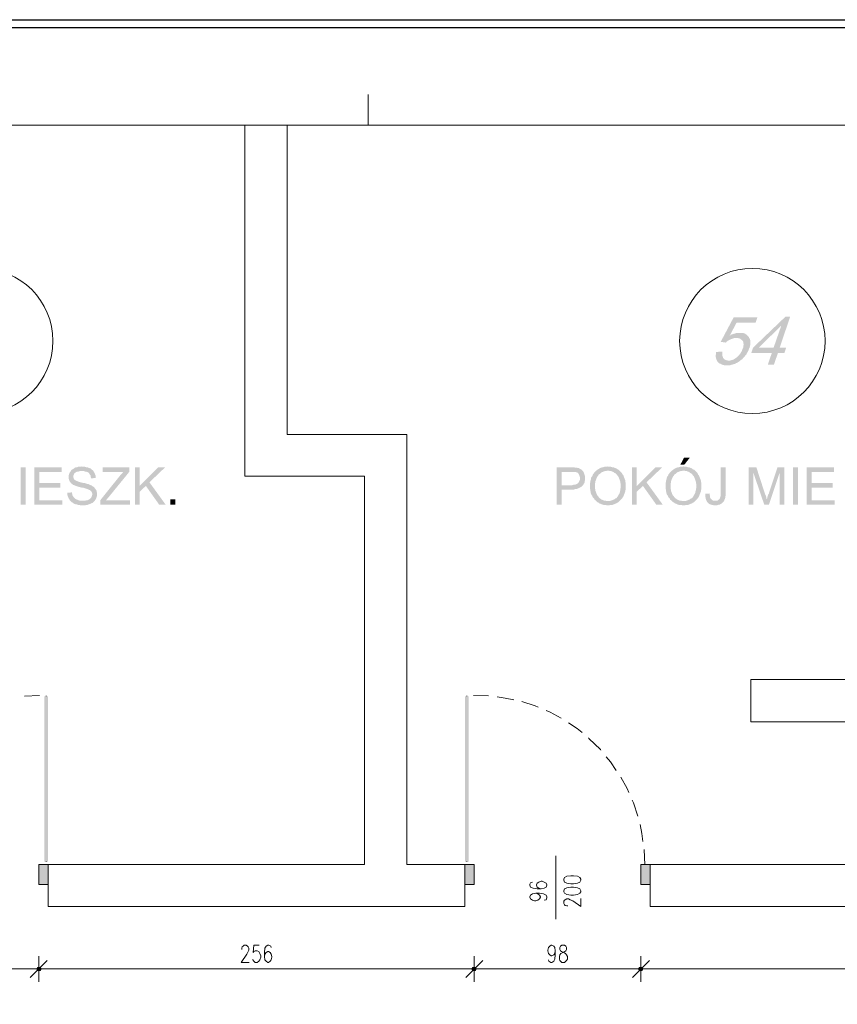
# Model space of a CAD drawing. Header units: millimetres. Extents: x -1147 to 4913, y -2332 to 921.
# Tile 57 of 119: x 2007 to 2488, y 88 to 666. Entities that reach past the tile are written whole.
import ezdxf

# ---------------------------------------------------------------- set-up
doc = ezdxf.new("R2010")
doc.units = ezdxf.units.MM
doc.header["$LTSCALE"] = 0.2
for name, color, linetype in [('A-ocieplenie', 6, 'Continuous'), ('A-widok', 41, 'Continuous'), ('C00-00-00', 7, 'Continuous')]:
    doc.layers.add(name, color=color, linetype=linetype)

msp = doc.modelspace()

# ---------------------------------------------------------------- hatches: boundary and pattern name
at = {"layer": 'C00-00-00'}
h = msp.add_hatch(color=256, dxfattribs=at)
h.dxf.hatch_style = 2
h.paths.add_polyline_path([(2440.691, 491.285), (2426.722, 491.285), (2419.101, 476.89), (2422.275, 476.469), (2422.701, 477.103), (2423.335, 477.524), (2424.181, 477.95), (2424.816, 478.375), (2425.45, 478.584), (2426.084, 478.797), (2426.722, 479.009), (2427.568, 479.222), (2435.823, 479.222), (2435.61, 479.856), (2434.976, 480.49), (2424.394, 480.49), (2428.415, 488.111), (2439.631, 488.111)])
h = msp.add_hatch(color=256, dxfattribs=at)
h.dxf.hatch_style = 2
h.paths.add_polyline_path([(2459.953, 491.71), (2457.2, 491.71), (2438.151, 473.503), (2437.091, 470.329), (2449.158, 470.329), (2446.826, 463.555), (2450.426, 463.555), (2452.758, 470.329), (2456.566, 470.329), (2457.625, 473.503), (2441.537, 473.503), (2454.447, 486.204), (2454.66, 486.204)])
h = msp.add_hatch(color=256, dxfattribs=at)
h.dxf.hatch_style = 2
h.paths.add_polyline_path([(2459.953, 491.71), (2454.66, 486.204), (2450.217, 473.503), (2441.537, 473.503), (2453.813, 473.503)])
h = msp.add_hatch(color=256, dxfattribs=at)
h.dxf.hatch_style = 2
h.paths.add_polyline_path([(2430.321, 482.183), (2428.836, 482.183), (2427.99, 481.971), (2427.356, 481.762), (2426.509, 481.549), (2425.875, 481.337), (2425.028, 480.915), (2424.394, 480.49), (2434.976, 480.49), (2434.551, 480.915), (2433.917, 481.337), (2433.283, 481.762), (2432.649, 481.971), (2431.802, 482.183), (2431.168, 482.183)])
h = msp.add_hatch(color=256, dxfattribs=at)
h.dxf.hatch_style = 2
h.paths.add_polyline_path([(2435.823, 479.222), (2428.202, 479.222), (2428.836, 479.222), (2429.683, 479.009), (2430.53, 478.797), (2430.955, 478.375), (2431.589, 477.95), (2432.015, 477.524), (2432.223, 477.316), (2432.436, 476.682), (2432.436, 476.044), (2432.649, 475.197), (2432.436, 474.563), (2432.436, 473.716), (2432.015, 472.869), (2431.802, 472.235), (2431.589, 471.601), (2431.168, 470.967), (2430.743, 470.121), (2430.321, 469.695), (2429.896, 469.061), (2429.262, 468.423), (2428.836, 468.002), (2428.624, 467.789), (2427.99, 467.368), (2427.356, 466.942), (2426.722, 466.521), (2426.084, 466.308), (2425.241, 466.096), (2424.603, 465.887), (2423.756, 465.887), (2416.982, 465.674), (2417.408, 465.04), (2417.829, 464.615), (2418.463, 464.193), (2419.101, 463.981), (2419.735, 463.555), (2420.369, 463.347), (2421.22, 463.134), (2424.603, 463.134), (2425.241, 463.347), (2426.084, 463.555), (2426.722, 463.768), (2427.568, 463.981), (2428.202, 464.402), (2428.836, 464.615), (2429.471, 465.04), (2430.109, 465.462), (2430.743, 466.096), (2431.168, 466.308), (2431.802, 466.73), (2432.223, 467.368), (2432.857, 468.002), (2433.283, 468.423), (2433.704, 469.061), (2434.342, 469.695), (2434.551, 470.329), (2434.976, 470.967), (2435.398, 471.814), (2435.61, 472.448), (2435.823, 473.082), (2436.032, 473.295), (2436.244, 474.142), (2436.457, 474.988), (2436.457, 477.95), (2436.244, 478.584)])
h = msp.add_hatch(color=256, dxfattribs=at)
h.dxf.hatch_style = 2
h.paths.add_polyline_path([(2420.161, 471.176), (2416.561, 470.967), (2416.348, 470.755), (2416.348, 469.695), (2416.135, 468.848), (2416.135, 468.214), (2416.348, 467.368), (2416.561, 466.73), (2416.774, 466.096), (2416.982, 465.674), (2423.756, 465.887), (2423.335, 465.887), (2422.488, 466.096), (2421.854, 466.308), (2421.22, 466.73), (2420.795, 467.155), (2420.582, 467.368), (2420.369, 468.002), (2420.161, 468.636), (2420.161, 470.329)])
h = msp.add_hatch(color=256, dxfattribs=at)
h.dxf.hatch_style = 2
h.paths.add_polyline_path([(2400.898, 408.735), (2397.511, 408.735), (2395.393, 404.714), (2397.72, 404.714)])
h = msp.add_hatch(color=256, dxfattribs=at)
h.dxf.hatch_style = 2
h.paths.add_polyline_path([(2010.371, 381.218), (2010.371, 403.231), (2007.407, 403.231), (2007.407, 381.218)])
h = msp.add_hatch(color=256, dxfattribs=at)
h.dxf.hatch_style = 2
h.paths.add_polyline_path([(2031.539, 403.233), (2015.451, 403.233), (2015.451, 381.218), (2031.965, 381.218), (2031.965, 383.758), (2018.417, 383.758), (2018.417, 391.166), (2030.692, 391.166), (2030.692, 393.919), (2018.417, 393.919), (2018.417, 400.48), (2031.539, 400.48)])
h = msp.add_hatch(color=256, dxfattribs=at)
h.dxf.hatch_style = 2
h.paths.add_polyline_path([(2043.393, 403.654), (2042.759, 403.446), (2041.274, 403.446), (2040.853, 403.233), (2040.219, 403.233), (2039.581, 403.02), (2039.16, 402.807), (2038.734, 402.386), (2038.1, 402.173), (2037.675, 401.748), (2037.466, 401.748), (2037.041, 401.327), (2036.828, 400.693), (2036.407, 400.267), (2036.194, 399.846), (2035.985, 399.212), (2035.773, 398.574), (2035.773, 396.246), (2035.985, 395.612), (2036.194, 394.978), (2036.62, 394.553), (2036.828, 394.132), (2037.254, 393.706), (2037.466, 393.497), (2037.888, 393.285), (2038.313, 392.859), (2038.947, 392.647), (2039.372, 392.438), (2040.006, 392.225), (2040.64, 392.013), (2041.274, 391.8), (2041.913, 391.591), (2042.759, 391.379), (2043.602, 391.166), (2044.24, 391.166), (2044.874, 390.953), (2045.508, 390.745), (2046.142, 390.532), (2046.776, 390.319), (2047.202, 390.106), (2047.623, 389.898), (2048.048, 389.898), (2048.261, 389.685), (2048.682, 389.26), (2049.108, 388.838), (2049.32, 388.417), (2049.529, 387.779), (2049.529, 386.932), (2049.32, 386.298), (2049.108, 385.664), (2048.895, 385.243), (2048.474, 384.817), (2048.048, 384.396), (2047.623, 384.183), (2047.202, 383.971), (2046.568, 383.758), (2045.934, 383.758), (2045.508, 383.545), (2044.027, 383.545), (2036.828, 383.337), (2037.254, 382.911), (2037.466, 382.699), (2037.888, 382.49), (2038.313, 382.277), (2038.734, 381.852), (2039.16, 381.643), (2039.794, 381.431), (2040.219, 381.431), (2040.853, 381.218), (2041.487, 381.005), (2042.121, 381.005), (2042.759, 380.797), (2045.295, 380.797), (2045.934, 381.005), (2046.568, 381.005), (2046.989, 381.218), (2047.623, 381.431), (2048.261, 381.643), (2048.682, 381.852), (2049.108, 382.065), (2049.742, 382.277), (2050.167, 382.699), (2050.589, 383.124), (2051.014, 383.545), (2051.435, 384.183), (2051.648, 384.605), (2051.861, 385.03), (2052.069, 385.664), (2052.282, 386.298), (2052.282, 388.417), (2052.069, 389.051), (2052.069, 389.472), (2051.648, 390.106), (2051.435, 390.532), (2051.014, 390.953), (2050.801, 391.379), (2050.167, 391.8), (2049.742, 392.013), (2049.32, 392.438), (2048.682, 392.647), (2048.048, 392.859), (2047.836, 393.072), (2047.414, 393.285), (2046.776, 393.285), (2046.355, 393.497), (2045.721, 393.706), (2045.087, 393.919), (2044.449, 393.919), (2043.602, 394.132), (2042.759, 394.344), (2041.913, 394.553), (2041.274, 394.766), (2040.853, 394.978), (2040.219, 395.191), (2039.794, 395.4), (2039.581, 395.612), (2039.372, 395.612), (2038.947, 396.038), (2038.734, 396.459), (2038.522, 397.093), (2038.522, 397.727), (2038.522, 398.365), (2038.734, 398.786), (2038.947, 399.421), (2039.372, 399.846), (2039.794, 400.055), (2040.006, 400.267), (2040.428, 400.48), (2041.066, 400.693), (2041.487, 400.693), (2042.121, 400.901), (2043.602, 400.901), (2050.167, 401.114), (2049.742, 401.539), (2049.32, 401.748), (2049.108, 401.961), (2048.682, 402.386), (2048.261, 402.599), (2047.623, 402.807), (2047.202, 403.02), (2046.568, 403.233), (2045.934, 403.233), (2045.295, 403.446), (2044.027, 403.446)])
h = msp.add_hatch(color=256, dxfattribs=at)
h.dxf.hatch_style = 2
h.paths.add_polyline_path([(2050.167, 401.114), (2043.602, 400.901), (2044.661, 400.901), (2045.295, 400.693), (2045.934, 400.693), (2046.355, 400.48), (2046.989, 400.267), (2047.414, 399.846), (2047.836, 399.421), (2048.048, 398.999), (2048.474, 398.574), (2048.682, 397.94), (2048.682, 397.306), (2048.895, 396.672), (2051.648, 396.88), (2051.648, 397.94), (2051.435, 398.574), (2051.223, 398.999), (2051.014, 399.633), (2050.801, 400.055), (2050.376, 400.693)])
h = msp.add_hatch(color=256, dxfattribs=at)
h.dxf.hatch_style = 2
h.paths.add_polyline_path([(2071.331, 403.233), (2055.669, 403.233), (2055.669, 400.48), (2067.945, 400.48), (2067.523, 400.267), (2067.31, 399.846), (2066.885, 399.421), (2066.464, 398.999), (2066.251, 398.786), (2065.83, 398.152), (2065.617, 397.94), (2054.397, 383.971), (2054.397, 381.218), (2071.757, 381.218), (2071.757, 383.758), (2057.575, 383.758), (2059.056, 385.451), (2071.331, 400.48)])
h = msp.add_hatch(color=256, dxfattribs=at)
h.dxf.hatch_style = 2
h.paths.add_polyline_path([(2077.471, 403.233), (2074.718, 403.233), (2074.718, 381.218), (2077.471, 381.218), (2077.471, 392.225)])
h = msp.add_hatch(color=256, dxfattribs=at)
h.dxf.hatch_style = 2
h.paths.add_polyline_path([(2092.5, 403.233), (2088.479, 403.233), (2077.471, 392.225), (2077.471, 388.838), (2081.071, 392.225), (2083.186, 394.344)])
h = msp.add_hatch(color=256, dxfattribs=at)
h.dxf.hatch_style = 2
h.paths.add_polyline_path([(2330.836, 403.233), (2322.582, 403.233), (2322.582, 381.218), (2325.543, 381.218), (2325.543, 390.106), (2332.739, 390.106), (2333.377, 390.319), (2334.011, 390.319), (2334.645, 390.532), (2335.283, 390.745), (2335.704, 390.953), (2336.13, 391.166), (2336.551, 391.379), (2336.976, 391.591), (2337.398, 392.013), (2337.819, 392.438), (2325.543, 392.647), (2325.543, 400.48), (2331.045, 400.48), (2338.244, 400.693), (2337.819, 401.114), (2337.398, 401.539), (2336.976, 401.961), (2336.551, 402.173), (2336.13, 402.386), (2335.491, 402.807), (2334.857, 402.807), (2334.223, 403.02), (2333.377, 403.02), (2332.951, 403.233), (2331.683, 403.233)])
h = msp.add_hatch(color=256, dxfattribs=at)
h.dxf.hatch_style = 2
h.paths.add_polyline_path([(2338.244, 400.693), (2331.045, 400.48), (2333.585, 400.48), (2334.011, 400.267), (2334.432, 400.267), (2334.857, 400.055), (2335.283, 399.633), (2335.704, 398.999), (2335.917, 398.574), (2336.13, 397.94), (2336.338, 397.306), (2336.338, 395.825), (2336.13, 395.4), (2335.917, 394.978), (2335.704, 394.553), (2335.491, 394.132), (2335.07, 393.706), (2334.645, 393.497), (2334.223, 393.285), (2333.798, 393.072), (2333.164, 392.859), (2332.53, 392.859), (2331.892, 392.647), (2325.543, 392.647), (2337.819, 392.438), (2338.244, 392.859), (2338.457, 393.285), (2338.878, 393.919), (2339.091, 394.344), (2339.091, 394.978), (2339.304, 395.612), (2339.304, 397.94), (2339.091, 398.574), (2338.878, 399.212), (2338.666, 399.846), (2338.457, 400.267)])
h = msp.add_hatch(color=256, dxfattribs=at)
h.dxf.hatch_style = 2
h.paths.add_polyline_path([(2346.078, 401.327), (2345.652, 400.901), (2345.231, 400.48), (2345.018, 400.267), (2344.593, 399.846), (2344.384, 399.421), (2343.959, 398.999), (2343.746, 398.365), (2343.533, 397.94), (2343.112, 397.518), (2342.899, 396.88), (2342.899, 396.459), (2342.687, 395.825), (2342.478, 395.191), (2342.478, 394.553), (2342.265, 393.919), (2342.265, 390.532), (2342.478, 389.898), (2342.478, 389.26), (2342.687, 388.626), (2342.687, 387.992), (2342.899, 387.57), (2343.112, 386.932), (2343.533, 386.511), (2343.746, 385.877), (2343.959, 385.451), (2344.384, 385.03), (2344.805, 384.605), (2345.018, 383.971), (2345.231, 383.971), (2345.652, 383.545), (2346.078, 383.124), (2346.499, 382.699), (2347.133, 382.49), (2347.558, 382.065), (2347.98, 381.852), (2348.614, 381.643), (2349.039, 381.431), (2349.673, 381.218), (2350.307, 381.005), (2351.579, 381.005), (2352.213, 380.797), (2353.485, 380.797), (2354.12, 381.005), (2355.388, 381.005), (2355.813, 381.218), (2356.447, 381.431), (2356.872, 381.643), (2357.506, 381.852), (2357.928, 382.065), (2358.566, 382.49), (2358.987, 382.699), (2359.409, 383.124), (2352.635, 383.337), (2352.001, 383.337), (2351.367, 383.545), (2350.733, 383.545), (2350.099, 383.758), (2349.673, 383.971), (2349.039, 384.183), (2348.614, 384.605), (2348.192, 384.817), (2347.771, 385.243), (2347.346, 385.664), (2346.924, 386.298), (2346.499, 386.724), (2346.286, 387.145), (2346.078, 387.57), (2345.865, 388.204), (2345.652, 388.838), (2345.439, 389.26), (2345.439, 389.898), (2345.231, 390.532), (2345.231, 393.706), (2345.439, 394.344), (2345.439, 394.978), (2345.652, 395.4), (2345.865, 396.038), (2346.078, 396.672), (2346.286, 397.093), (2346.499, 397.518), (2346.712, 397.94), (2347.133, 398.365), (2347.346, 398.786), (2347.346, 398.999), (2347.98, 399.212), (2348.405, 399.633), (2348.826, 400.055), (2349.252, 400.267), (2349.886, 400.48), (2350.307, 400.693), (2350.945, 400.901), (2351.579, 400.901), (2352.213, 401.114), (2352.847, 401.114)])
h = msp.add_hatch(color=256, dxfattribs=at)
h.dxf.hatch_style = 2
h.paths.add_polyline_path([(2352.847, 403.654), (2352.635, 403.654), (2352.001, 403.446), (2350.733, 403.446), (2350.099, 403.233), (2349.46, 403.233), (2349.039, 403.02), (2348.405, 402.807), (2347.98, 402.599), (2347.346, 402.173), (2346.924, 401.961), (2346.499, 401.539), (2346.078, 401.327), (2352.847, 401.114), (2353.485, 401.114), (2354.12, 400.901), (2354.754, 400.901), (2355.179, 400.693), (2355.813, 400.48), (2356.234, 400.267), (2356.66, 399.846), (2357.294, 399.633), (2357.719, 399.212), (2358.14, 398.786), (2358.353, 398.365), (2358.775, 397.94), (2358.987, 397.518), (2359.2, 397.093), (2359.409, 396.459), (2359.621, 396.038), (2359.834, 395.4), (2360.047, 394.766), (2360.047, 394.132), (2360.255, 393.497), (2360.255, 390.953), (2360.047, 390.319), (2360.047, 389.685), (2359.834, 389.051), (2359.834, 388.626), (2359.621, 387.992), (2359.409, 387.57), (2358.987, 386.932), (2358.775, 386.511), (2358.566, 386.086), (2358.14, 385.664), (2358.14, 385.451), (2357.719, 385.03), (2357.081, 384.817), (2356.66, 384.396), (2356.234, 384.183), (2355.6, 383.971), (2355.179, 383.758), (2354.545, 383.545), (2353.907, 383.337), (2352.635, 383.337), (2359.409, 383.124), (2359.834, 383.545), (2360.255, 383.971), (2360.681, 384.396), (2361.102, 384.817), (2361.315, 385.243), (2361.74, 385.664), (2361.949, 386.298), (2362.161, 386.724), (2362.374, 387.358), (2362.587, 387.779), (2362.795, 388.417), (2363.008, 389.051), (2363.008, 389.685), (2363.221, 390.106), (2363.221, 392.225), (2363.221, 394.132), (2363.008, 394.766), (2363.008, 395.4), (2362.795, 396.038), (2362.587, 396.459), (2362.374, 397.093), (2362.161, 397.518), (2361.949, 398.152), (2361.74, 398.574), (2361.315, 398.999), (2361.102, 399.633), (2360.681, 400.055), (2360.255, 400.48), (2359.834, 400.901), (2359.409, 401.327), (2358.987, 401.748), (2358.353, 401.961), (2357.928, 402.386), (2357.506, 402.599), (2356.872, 402.807), (2356.447, 403.02), (2355.813, 403.233), (2355.179, 403.233), (2354.545, 403.446), (2353.485, 403.446)])
h = msp.add_hatch(color=256, dxfattribs=at)
h.dxf.hatch_style = 2
h.paths.add_polyline_path([(2369.782, 403.233), (2367.029, 403.233), (2367.029, 381.218), (2369.782, 381.218), (2369.782, 392.225)])
h = msp.add_hatch(color=256, dxfattribs=at)
h.dxf.hatch_style = 2
h.paths.add_polyline_path([(2384.81, 403.233), (2380.79, 403.233), (2369.782, 392.225), (2369.782, 388.838), (2373.382, 392.225), (2375.496, 394.344)])
h = msp.add_hatch(color=256, dxfattribs=at)
h.dxf.hatch_style = 2
h.paths.add_polyline_path([(2390.525, 401.327), (2390.104, 400.901), (2389.678, 400.48), (2389.465, 400.267), (2389.044, 399.846), (2388.831, 399.421), (2388.41, 398.999), (2388.197, 398.365), (2387.985, 397.94), (2387.563, 397.518), (2387.351, 396.88), (2387.351, 396.459), (2387.138, 395.825), (2386.925, 395.191), (2386.925, 394.553), (2386.717, 393.919), (2386.717, 390.532), (2386.925, 389.898), (2386.925, 389.26), (2387.138, 388.626), (2387.138, 387.992), (2387.351, 387.57), (2387.563, 386.932), (2387.985, 386.511), (2388.197, 385.877), (2388.41, 385.451), (2388.831, 385.03), (2389.257, 384.605), (2389.465, 383.971), (2389.678, 383.971), (2390.104, 383.545), (2390.525, 383.124), (2390.95, 382.699), (2391.584, 382.49), (2392.006, 382.065), (2392.431, 381.852), (2393.065, 381.643), (2393.491, 381.431), (2394.125, 381.218), (2394.759, 381.005), (2396.031, 381.005), (2396.665, 380.797), (2397.933, 380.797), (2398.567, 381.005), (2399.839, 381.005), (2400.26, 381.218), (2400.898, 381.431), (2401.32, 381.643), (2401.958, 381.852), (2402.379, 382.065), (2403.013, 382.49), (2403.439, 382.699), (2403.86, 383.124), (2397.086, 383.337), (2396.452, 383.337), (2395.818, 383.545), (2395.184, 383.545), (2394.546, 383.758), (2394.125, 383.971), (2393.491, 384.183), (2393.065, 384.605), (2392.644, 384.817), (2392.218, 385.243), (2391.797, 385.664), (2391.372, 386.298), (2390.95, 386.724), (2390.738, 387.145), (2390.525, 387.57), (2390.312, 388.204), (2390.104, 388.838), (2389.891, 389.26), (2389.891, 389.898), (2389.678, 390.532), (2389.678, 393.706), (2389.891, 394.344), (2389.891, 394.978), (2390.104, 395.4), (2390.312, 396.038), (2390.525, 396.672), (2390.738, 397.093), (2390.95, 397.518), (2391.159, 397.94), (2391.584, 398.365), (2391.797, 398.786), (2391.797, 398.999), (2392.431, 399.212), (2392.856, 399.633), (2393.278, 400.055), (2393.703, 400.267), (2394.337, 400.48), (2394.759, 400.693), (2395.393, 400.901), (2396.031, 400.901), (2396.665, 401.114), (2397.299, 401.114)])
h = msp.add_hatch(color=256, dxfattribs=at)
h.dxf.hatch_style = 2
h.paths.add_polyline_path([(2397.299, 403.654), (2397.086, 403.654), (2396.452, 403.446), (2395.184, 403.446), (2394.546, 403.233), (2393.912, 403.233), (2393.491, 403.02), (2392.856, 402.807), (2392.431, 402.599), (2391.797, 402.173), (2391.372, 401.961), (2390.95, 401.539), (2390.525, 401.327), (2397.299, 401.114), (2397.933, 401.114), (2398.567, 400.901), (2399.205, 400.901), (2399.626, 400.693), (2400.26, 400.48), (2400.686, 400.267), (2401.107, 399.846), (2401.745, 399.633), (2402.166, 399.212), (2402.592, 398.786), (2402.805, 398.365), (2403.226, 397.94), (2403.439, 397.518), (2403.651, 397.093), (2403.86, 396.459), (2404.073, 396.038), (2404.285, 395.4), (2404.494, 394.766), (2404.494, 394.132), (2404.707, 393.497), (2404.707, 390.953), (2404.494, 390.319), (2404.494, 389.685), (2404.285, 389.051), (2404.285, 388.626), (2404.073, 387.992), (2403.86, 387.57), (2403.439, 386.932), (2403.226, 386.511), (2403.013, 386.086), (2402.592, 385.664), (2402.592, 385.451), (2402.166, 385.03), (2401.532, 384.817), (2401.107, 384.396), (2400.686, 384.183), (2400.052, 383.971), (2399.626, 383.758), (2398.992, 383.545), (2398.358, 383.337), (2397.086, 383.337), (2403.86, 383.124), (2404.285, 383.545), (2404.707, 383.971), (2405.132, 384.396), (2405.553, 384.817), (2405.766, 385.243), (2406.187, 385.664), (2406.4, 386.298), (2406.613, 386.724), (2406.826, 387.358), (2407.034, 387.779), (2407.247, 388.417), (2407.46, 389.051), (2407.46, 389.685), (2407.672, 390.106), (2407.672, 392.225), (2407.672, 394.132), (2407.46, 394.766), (2407.46, 395.4), (2407.247, 396.038), (2407.034, 396.459), (2406.826, 397.093), (2406.613, 397.518), (2406.4, 398.152), (2406.187, 398.574), (2405.766, 398.999), (2405.553, 399.633), (2405.132, 400.055), (2404.707, 400.48), (2404.285, 400.901), (2403.86, 401.327), (2403.439, 401.748), (2402.805, 401.961), (2402.379, 402.386), (2401.958, 402.599), (2401.32, 402.807), (2400.898, 403.02), (2400.26, 403.233), (2399.626, 403.233), (2398.992, 403.446), (2397.933, 403.446)])
h = msp.add_hatch(color=256, dxfattribs=at)
h.dxf.hatch_style = 2
h.paths.add_polyline_path([(2422.063, 403.233), (2419.101, 403.233), (2419.101, 386.298), (2418.888, 385.877), (2418.888, 385.664), (2418.676, 385.243), (2418.463, 384.605), (2418.042, 384.183), (2417.62, 383.971), (2417.195, 383.545), (2415.927, 383.545), (2421.007, 383.337), (2421.22, 383.758), (2421.429, 384.396), (2421.641, 384.817), (2421.854, 385.451), (2421.854, 386.086), (2422.063, 386.724), (2422.063, 388.204)])
h = msp.add_hatch(color=256, dxfattribs=at)
h.dxf.hatch_style = 2
h.paths.add_polyline_path([(2440.057, 403.233), (2435.61, 403.233), (2435.61, 381.218), (2438.363, 381.218), (2438.363, 399.846)])
h = msp.add_hatch(color=256, dxfattribs=at)
h.dxf.hatch_style = 2
h.paths.add_polyline_path([(2440.057, 403.233), (2438.363, 399.846), (2444.712, 381.218), (2446.192, 384.396), (2446.192, 384.605), (2445.984, 384.817), (2445.984, 385.451), (2445.771, 386.086), (2445.558, 386.724), (2445.137, 387.57)])
h = msp.add_hatch(color=256, dxfattribs=at)
h.dxf.hatch_style = 2
h.paths.add_polyline_path([(2456.566, 403.233), (2452.545, 403.233), (2447.465, 387.992), (2447.465, 387.779), (2447.039, 387.145), (2446.826, 386.511), (2446.618, 385.877), (2446.618, 385.243), (2446.405, 384.817), (2446.192, 384.396), (2444.712, 381.218), (2447.465, 381.218), (2453.6, 399.633), (2453.813, 399.633)])
h = msp.add_hatch(color=256, dxfattribs=at)
h.dxf.hatch_style = 2
h.paths.add_polyline_path([(2456.566, 403.233), (2453.813, 399.633), (2453.813, 381.218), (2456.566, 381.218)])
h = msp.add_hatch(color=256, dxfattribs=at)
h.dxf.hatch_style = 2
h.paths.add_polyline_path([(2464.608, 381.218), (2464.608, 403.231), (2461.644, 403.231), (2461.644, 381.218)])
h = msp.add_hatch(color=256, dxfattribs=at)
h.dxf.hatch_style = 2
h.paths.add_polyline_path([(2485.776, 403.233), (2469.688, 403.233), (2469.688, 381.218), (2486.197, 381.218), (2486.197, 383.758), (2472.654, 383.758), (2472.654, 391.166), (2484.929, 391.166), (2484.929, 393.919), (2472.654, 393.919), (2472.654, 400.48), (2485.776, 400.48)])
h = msp.add_hatch(color=256, dxfattribs=at)
h.dxf.hatch_style = 2
h.paths.add_polyline_path([(2083.186, 394.344), (2081.071, 392.225), (2088.9, 381.218), (2092.708, 381.218)])
h = msp.add_hatch(color=256, dxfattribs=at)
h.dxf.hatch_style = 2
h.paths.add_polyline_path([(2375.496, 394.344), (2373.382, 392.225), (2381.211, 381.218), (2385.023, 381.218)])
h = msp.add_hatch(color=256, dxfattribs=at)
h.dxf.hatch_style = 2
h.paths.add_polyline_path([(2037.675, 388.417), (2034.926, 388.204), (2034.926, 386.932), (2035.139, 386.298), (2035.347, 385.877), (2035.56, 385.243), (2035.773, 384.817), (2036.194, 384.183), (2036.407, 383.758), (2036.828, 383.337), (2044.027, 383.545), (2042.334, 383.545), (2041.7, 383.758), (2041.066, 383.971), (2040.64, 384.183), (2040.006, 384.396), (2039.581, 384.605), (2039.372, 384.817), (2038.947, 385.243), (2038.522, 385.664), (2038.313, 386.086), (2037.888, 386.724), (2037.888, 387.145), (2037.675, 387.779)])
h = msp.add_hatch(color=256, dxfattribs=at)
h.dxf.hatch_style = 2
h.paths.add_polyline_path([(2412.54, 387.779), (2410, 387.57), (2410, 386.086), (2410.208, 385.451), (2410.208, 384.817), (2410.421, 384.396), (2410.634, 383.758), (2410.846, 383.337), (2411.059, 382.911), (2411.481, 382.49), (2411.906, 382.065), (2412.327, 381.643), (2412.753, 381.431), (2413.387, 381.218), (2414.021, 381.005), (2414.446, 381.005), (2415.08, 380.797), (2416.774, 380.797), (2417.408, 381.005), (2418.042, 381.218), (2418.676, 381.218), (2419.101, 381.643), (2419.522, 381.852), (2419.948, 382.065), (2420.369, 382.49), (2420.582, 382.699), (2420.795, 382.911), (2421.007, 383.337), (2415.927, 383.545), (2414.867, 383.545), (2414.233, 383.758), (2413.808, 384.183), (2413.387, 384.605), (2413.174, 384.817), (2412.961, 385.243), (2412.753, 385.877), (2412.753, 386.511), (2412.54, 387.145)])
h = msp.add_hatch(color=256, dxfattribs=at)
h.dxf.hatch_style = 2
h.paths.add_polyline_path([(2098.427, 381.218), (2098.427, 384.393), (2095.464, 384.393), (2095.464, 381.218)])
h = msp.add_hatch(color=256, dxfattribs=at)
h.dxf.hatch_style = 2
h.paths.add_polyline_path([(2023.497, 171.457), (2021.378, 171.457), (2023.497, 268.611)])
h = msp.add_hatch(color=256, dxfattribs=at)
h.dxf.hatch_style = 2
h.paths.add_polyline_path([(2021.378, 171.457), (2023.497, 268.611), (2021.378, 268.611)])
h = msp.add_hatch(color=256, dxfattribs=at)
h.dxf.hatch_style = 2
h.paths.add_polyline_path([(2021.378, 268.611), (2023.497, 268.611), (2021.378, 171.457)])
h = msp.add_hatch(color=256, dxfattribs=at)
h.dxf.hatch_style = 2
h.paths.add_polyline_path([(2023.497, 268.611), (2021.378, 171.457), (2023.497, 171.457)])
h = msp.add_hatch(color=256, dxfattribs=at)
h.dxf.hatch_style = 2
h.paths.add_polyline_path([(2268.816, 171.457), (2270.935, 171.457), (2268.816, 268.611)])
h = msp.add_hatch(color=256, dxfattribs=at)
h.dxf.hatch_style = 2
h.paths.add_polyline_path([(2270.935, 171.457), (2268.816, 268.611), (2270.935, 268.611)])
h = msp.add_hatch(color=256, dxfattribs=at)
h.dxf.hatch_style = 2
h.paths.add_polyline_path([(2270.935, 268.611), (2268.816, 268.611), (2270.935, 171.457)])
h = msp.add_hatch(color=256, dxfattribs=at)
h.dxf.hatch_style = 2
h.paths.add_polyline_path([(2268.816, 268.611), (2270.935, 171.457), (2268.816, 171.457)])
h = msp.add_hatch(color=256, dxfattribs=at)
h.dxf.hatch_style = 2
h.paths.add_polyline_path([(2023.706, 169.764), (2023.706, 157.91), (2018.204, 157.91)])
h = msp.add_hatch(color=256, dxfattribs=at)
h.dxf.hatch_style = 2
h.paths.add_polyline_path([(2023.706, 169.764), (2018.204, 169.764), (2018.204, 157.91)])
h = msp.add_hatch(color=256, dxfattribs=at)
h.dxf.hatch_style = 2
h.paths.add_polyline_path([(2268.608, 169.764), (2268.608, 157.91), (2274.109, 157.91)])
h = msp.add_hatch(color=256, dxfattribs=at)
h.dxf.hatch_style = 2
h.paths.add_polyline_path([(2268.608, 169.764), (2274.109, 169.764), (2274.109, 157.91)])
h = msp.add_hatch(color=256, dxfattribs=at)
h.dxf.hatch_style = 2
h.paths.add_polyline_path([(2372.11, 169.764), (2372.11, 157.91), (2377.615, 157.91)])
h = msp.add_hatch(color=256, dxfattribs=at)
h.dxf.hatch_style = 2
h.paths.add_polyline_path([(2372.11, 169.764), (2377.615, 169.764), (2377.615, 157.91)])
h = msp.add_hatch(color=256, dxfattribs=at)
h.dxf.hatch_style = 2
h.paths.add_polyline_path([(2019.472, 108.382), (2016.932, 108.382), (2017.357, 109.229)])
h = msp.add_hatch(color=256, dxfattribs=at)
h.dxf.hatch_style = 2
h.paths.add_polyline_path([(2017.357, 109.229), (2016.932, 108.382), (2019.472, 108.382)])
h = msp.add_hatch(color=256, dxfattribs=at)
h.dxf.hatch_style = 2
h.paths.add_polyline_path([(2019.051, 107.322), (2019.472, 108.382), (2016.932, 108.382)])
h = msp.add_hatch(color=256, dxfattribs=at)
h.dxf.hatch_style = 2
h.paths.add_polyline_path([(2019.051, 107.322), (2017.357, 107.322), (2016.932, 108.382)])
h = msp.add_hatch(color=256, dxfattribs=at)
h.dxf.hatch_style = 2
h.paths.add_polyline_path([(2016.932, 108.382), (2017.357, 107.322), (2019.051, 107.322)])
h = msp.add_hatch(color=256, dxfattribs=at)
h.dxf.hatch_style = 2
h.paths.add_polyline_path([(2016.932, 108.382), (2019.472, 108.382), (2019.051, 107.322)])
h = msp.add_hatch(color=256, dxfattribs=at)
h.dxf.hatch_style = 2
h.paths.add_polyline_path([(2019.051, 109.229), (2017.357, 109.229), (2018.204, 109.437)])
h = msp.add_hatch(color=256, dxfattribs=at)
h.dxf.hatch_style = 2
h.paths.add_polyline_path([(2018.204, 109.437), (2017.357, 109.229), (2019.051, 109.229)])
h = msp.add_hatch(color=256, dxfattribs=at)
h.dxf.hatch_style = 2
h.paths.add_polyline_path([(2019.472, 108.382), (2019.051, 109.229), (2017.357, 109.229)])
h = msp.add_hatch(color=256, dxfattribs=at)
h.dxf.hatch_style = 2
h.paths.add_polyline_path([(2017.357, 109.229), (2019.051, 109.229), (2019.472, 108.382)])
h = msp.add_hatch(color=256, dxfattribs=at)
h.dxf.hatch_style = 2
h.paths.add_polyline_path([(2018.204, 107.11), (2019.051, 107.322), (2017.357, 107.322)])
h = msp.add_hatch(color=256, dxfattribs=at)
h.dxf.hatch_style = 2
h.paths.add_polyline_path([(2017.357, 107.322), (2019.051, 107.322), (2018.204, 107.11)])
h = msp.add_hatch(color=256, dxfattribs=at)
h.dxf.hatch_style = 2
h.paths.add_polyline_path([(2275.378, 108.382), (2272.837, 108.382), (2273.263, 109.229)])
h = msp.add_hatch(color=256, dxfattribs=at)
h.dxf.hatch_style = 2
h.paths.add_polyline_path([(2273.263, 109.229), (2272.837, 108.382), (2275.378, 108.382)])
h = msp.add_hatch(color=256, dxfattribs=at)
h.dxf.hatch_style = 2
h.paths.add_polyline_path([(2274.956, 107.322), (2275.378, 108.382), (2272.837, 108.382)])
h = msp.add_hatch(color=256, dxfattribs=at)
h.dxf.hatch_style = 2
h.paths.add_polyline_path([(2274.956, 107.322), (2273.263, 107.322), (2272.837, 108.382)])
h = msp.add_hatch(color=256, dxfattribs=at)
h.dxf.hatch_style = 2
h.paths.add_polyline_path([(2272.837, 108.382), (2273.263, 107.322), (2274.956, 107.322)])
h = msp.add_hatch(color=256, dxfattribs=at)
h.dxf.hatch_style = 2
h.paths.add_polyline_path([(2272.837, 108.382), (2275.378, 108.382), (2274.956, 107.322)])
h = msp.add_hatch(color=256, dxfattribs=at)
h.dxf.hatch_style = 2
h.paths.add_polyline_path([(2274.956, 109.229), (2273.263, 109.229), (2274.109, 109.437)])
h = msp.add_hatch(color=256, dxfattribs=at)
h.dxf.hatch_style = 2
h.paths.add_polyline_path([(2274.109, 109.437), (2273.263, 109.229), (2274.956, 109.229)])
h = msp.add_hatch(color=256, dxfattribs=at)
h.dxf.hatch_style = 2
h.paths.add_polyline_path([(2275.378, 108.382), (2274.956, 109.229), (2273.263, 109.229)])
h = msp.add_hatch(color=256, dxfattribs=at)
h.dxf.hatch_style = 2
h.paths.add_polyline_path([(2273.263, 109.229), (2274.956, 109.229), (2275.378, 108.382)])
h = msp.add_hatch(color=256, dxfattribs=at)
h.dxf.hatch_style = 2
h.paths.add_polyline_path([(2274.109, 107.11), (2274.956, 107.322), (2273.263, 107.322)])
h = msp.add_hatch(color=256, dxfattribs=at)
h.dxf.hatch_style = 2
h.paths.add_polyline_path([(2273.263, 107.322), (2274.956, 107.322), (2274.109, 107.11)])
h = msp.add_hatch(color=256, dxfattribs=at)
h.dxf.hatch_style = 2
h.paths.add_polyline_path([(2373.382, 108.382), (2370.841, 108.382), (2371.263, 109.229)])
h = msp.add_hatch(color=256, dxfattribs=at)
h.dxf.hatch_style = 2
h.paths.add_polyline_path([(2371.263, 109.229), (2370.841, 108.382), (2373.382, 108.382)])
h = msp.add_hatch(color=256, dxfattribs=at)
h.dxf.hatch_style = 2
h.paths.add_polyline_path([(2372.956, 107.322), (2373.382, 108.382), (2370.841, 108.382)])
h = msp.add_hatch(color=256, dxfattribs=at)
h.dxf.hatch_style = 2
h.paths.add_polyline_path([(2372.956, 107.322), (2371.263, 107.322), (2370.841, 108.382)])
h = msp.add_hatch(color=256, dxfattribs=at)
h.dxf.hatch_style = 2
h.paths.add_polyline_path([(2370.841, 108.382), (2371.263, 107.322), (2372.956, 107.322)])
h = msp.add_hatch(color=256, dxfattribs=at)
h.dxf.hatch_style = 2
h.paths.add_polyline_path([(2370.841, 108.382), (2373.382, 108.382), (2372.956, 107.322)])
h = msp.add_hatch(color=256, dxfattribs=at)
h.dxf.hatch_style = 2
h.paths.add_polyline_path([(2372.956, 109.229), (2371.263, 109.229), (2372.11, 109.437)])
h = msp.add_hatch(color=256, dxfattribs=at)
h.dxf.hatch_style = 2
h.paths.add_polyline_path([(2372.11, 109.437), (2371.263, 109.229), (2372.956, 109.229)])
h = msp.add_hatch(color=256, dxfattribs=at)
h.dxf.hatch_style = 2
h.paths.add_polyline_path([(2373.382, 108.382), (2372.956, 109.229), (2371.263, 109.229)])
h = msp.add_hatch(color=256, dxfattribs=at)
h.dxf.hatch_style = 2
h.paths.add_polyline_path([(2371.263, 109.229), (2372.956, 109.229), (2373.382, 108.382)])
h = msp.add_hatch(color=256, dxfattribs=at)
h.dxf.hatch_style = 2
h.paths.add_polyline_path([(2372.11, 107.11), (2372.956, 107.322), (2371.263, 107.322)])
h = msp.add_hatch(color=256, dxfattribs=at)
h.dxf.hatch_style = 2
h.paths.add_polyline_path([(2371.263, 107.322), (2372.956, 107.322), (2372.11, 107.11)])

# ---------------------------------------------------------------- linework, layer by layer
at = {"layer": 'A-ocieplenie'}
msp.add_line((-49, 661.75), (3199.612, 661.75), dxfattribs=at)
at = {"layer": 'A-widok'}
msp.add_line((-53.5, 666.25), (3199.612, 666.25), dxfattribs=at)
at = {"layer": 'C00-00-00', "lineweight": 0}
for points in [[(2211.881, 622.307), (2211.881, 604.317)], [(2076.412, 604.317), (2012.911, 604.317)], [(2164.255, 604.105), (2164.255, 422.495), (2234.526, 422.495), (2234.526, 169.764), (2268.608, 169.764), (2268.608, 145), (2023.706, 145), (2023.706, 169.764), (2209.549, 169.764), (2209.549, 397.94), (2139.279, 397.94), (2139.279, 604.105)], [(2171.663, 604.317), (2108.162, 604.317)], [(2266.91, 604.317), (2203.413, 604.317)], [(2362.161, 604.317), (2298.665, 604.317)], [(2607.485, 604.105), (2607.485, 278.35), (2660.612, 278.35), (2660.612, 253.582), (2579.543, 253.582), (2579.543, 169.764), (2678.606, 169.764), (2678.606, 145), (2377.615, 145), (2377.615, 169.764), (2517.948, 169.764), (2517.948, 253.582), (2436.878, 253.582), (2436.878, 278.35), (2582.721, 278.35), (2582.721, 604.105)], [(2457.413, 604.317), (2393.912, 604.317)], [(2009.737, 268.611), (2018.625, 269.036)], [(2022.438, 268.611), (2022.438, 268.823)], [(2269.876, 268.611), (2269.876, 268.823)], [(2282.577, 268.823), (2273.684, 269.036)], [(2297.393, 266.496), (2292.312, 267.551), (2287.657, 268.189)], [(2311.787, 262.262), (2310.094, 262.896), (2302.26, 265.436)], [(2325.331, 255.701), (2318.769, 259.297), (2316.442, 260.147)], [(2337.61, 247.234), (2334.645, 249.561), (2329.564, 252.948)], [(2348.614, 236.86), (2348.405, 237.286), (2341.631, 243.847), (2341.419, 244.059)], [(2357.719, 225.01), (2354.332, 230.086), (2351.788, 233.052)], [(2365.127, 212.096), (2364.068, 214.424), (2360.468, 220.985)], [(2370.416, 198.127), (2367.876, 205.961), (2367.029, 207.441)], [(2373.382, 183.312), (2372.748, 187.967), (2371.688, 193.26)], [(2322.156, 174.844), (2322.156, 137.592)], [(2374.441, 169.551), (2374.016, 178.444)], [(2022.438, 171.457), (2022.438, 171.666)], [(2269.876, 171.457), (2269.876, 171.666)], [(2308.4, 159.39), (2307.341, 158.969), (2306.919, 158.122), (2306.919, 157.488), (2307.341, 156.429), (2308.821, 155.795), (2311.149, 155.369), (2313.476, 155.369), (2315.383, 155.795), (2316.442, 156.429), (2316.867, 157.488), (2316.867, 157.697), (2316.442, 158.756), (2315.383, 159.39), (2314.114, 159.816), (2313.476, 159.816), (2312.208, 159.39), (2311.149, 158.756), (2310.728, 157.697), (2310.728, 157.488), (2311.149, 156.429), (2312.208, 155.795), (2313.476, 155.369)], [(2310.302, 152.829), (2311.574, 152.408), (2312.634, 151.77), (2313.055, 150.714), (2313.055, 150.502), (2312.634, 149.442), (2311.574, 148.808), (2310.302, 148.387), (2309.668, 148.387), (2308.4, 148.808), (2307.341, 149.442), (2306.919, 150.502), (2306.919, 150.714), (2307.341, 151.77), (2308.4, 152.408), (2310.302, 152.829), (2312.634, 152.829), (2314.961, 152.408), (2316.442, 151.77), (2316.867, 150.714), (2316.867, 150.08), (2316.442, 149.021), (2315.383, 148.808)], [(2329.143, 145.421), (2328.718, 145.421), (2327.662, 145.634), (2327.237, 146.059), (2326.815, 146.693), (2326.815, 148.174), (2327.237, 148.808), (2327.662, 149.021), (2328.718, 149.442), (2329.564, 149.442), (2330.624, 149.021), (2332.104, 148.387), (2336.764, 145), (2336.764, 149.655)], [(2137.585, 119.811), (2137.585, 120.445), (2137.798, 121.292), (2138.219, 121.717), (2138.853, 122.351), (2140.125, 122.351), (2140.759, 121.717), (2141.181, 121.292), (2141.606, 120.445), (2141.606, 119.385), (2141.181, 118.543), (2140.547, 117.058), (2137.16, 112.19), (2141.815, 112.19)], [(2147.746, 122.351), (2144.568, 122.351), (2144.146, 117.905), (2144.568, 118.543), (2145.414, 118.964), (2146.474, 118.964), (2147.533, 118.543), (2148.167, 117.483), (2148.589, 115.998), (2148.589, 115.152), (2148.167, 113.671), (2147.533, 112.824), (2146.474, 112.19), (2145.414, 112.19), (2144.568, 112.824), (2144.146, 113.25), (2143.934, 114.096)], [(2154.728, 120.87), (2154.52, 121.717), (2153.46, 122.351), (2152.822, 122.351), (2151.767, 121.717), (2151.129, 120.445), (2150.92, 117.905), (2150.92, 115.577), (2151.129, 113.671), (2151.767, 112.824), (2152.822, 112.19), (2153.248, 112.19), (2154.094, 112.824), (2154.728, 113.671), (2155.154, 115.152), (2155.154, 115.577), (2154.728, 117.058), (2154.094, 117.905), (2153.248, 118.543), (2152.822, 118.543), (2151.767, 117.905), (2151.129, 117.058), (2150.92, 115.577)], [(2321.735, 118.964), (2321.522, 117.483), (2320.888, 116.637), (2319.829, 115.998), (2319.408, 115.998), (2318.561, 116.637), (2317.923, 117.483), (2317.501, 118.964), (2317.501, 119.385), (2317.923, 120.87), (2318.561, 121.717), (2319.408, 122.351), (2319.829, 122.351), (2320.888, 121.717), (2321.522, 120.87), (2321.735, 118.964), (2321.735, 116.637), (2321.522, 114.096), (2320.888, 112.824), (2319.829, 112.19), (2319.195, 112.19), (2318.135, 112.824), (2317.923, 113.671)], [(2018.204, 115.79), (2018.204, 100.761)], [(2018.204, 100.761), (2018.204, 115.79)], [(2274.109, 115.79), (2274.109, 100.761)], [(2274.109, 100.761), (2274.109, 115.79)], [(2372.11, 115.79), (2372.11, 100.761)], [(2372.11, 100.761), (2372.11, 115.79)], [(2013.124, 103.302), (2023.072, 113.25)], [(2023.072, 113.25), (2013.124, 103.302)], [(2269.242, 103.302), (2279.19, 113.25)], [(2279.19, 113.25), (2269.242, 103.302)], [(2367.242, 103.302), (2377.19, 113.25)], [(2377.19, 113.25), (2367.242, 103.302)], [(2013.124, 108.382), (1925.072, 108.382)], [(2025.612, 108.382), (2010.584, 108.382)], [(2010.584, 108.382), (2025.612, 108.382)], [(2269.242, 108.382), (2023.072, 108.382)], [(2281.73, 108.382), (2266.702, 108.382)], [(2266.702, 108.382), (2281.73, 108.382)], [(2367.242, 108.382), (2279.19, 108.382)], [(2379.73, 108.382), (2364.702, 108.382)], [(2364.702, 108.382), (2379.73, 108.382)], [(2679.24, 108.382), (2377.19, 108.382)]]:
    msp.add_lwpolyline(points, dxfattribs=at)
for points in [[(4876.764, -2295.52), (4876.764, 604.317), (-938.159, 604.317), (-938.159, -2295.52)], [(2023.706, 157.91), (2023.706, 169.762), (2018.203, 169.762), (2018.203, 157.91)], [(2274.109, 157.91), (2274.109, 169.762), (2268.606, 169.762), (2268.606, 157.91)], [(2373.594, 169.764), (2377.615, 169.764), (2377.615, 157.91), (2372.11, 157.91), (2372.11, 169.764)], [(2326.815, 160.45), (2327.237, 159.39), (2328.718, 158.756), (2331.045, 158.335), (2332.53, 158.335), (2334.857, 158.756), (2336.338, 159.39), (2336.764, 160.45), (2336.764, 161.084), (2336.338, 162.143), (2334.857, 162.777), (2332.53, 162.99), (2331.045, 162.99), (2328.718, 162.777), (2327.237, 162.143), (2326.815, 161.084)], [(2326.815, 153.676), (2327.237, 152.829), (2328.718, 151.982), (2331.045, 151.77), (2332.53, 151.77), (2334.857, 151.982), (2336.338, 152.829), (2336.764, 153.676), (2336.764, 154.31), (2336.338, 155.369), (2334.857, 156.008), (2332.53, 156.429), (2331.045, 156.429), (2328.718, 156.008), (2327.237, 155.369), (2326.815, 154.31)], [(2325.756, 122.351), (2324.909, 121.717), (2324.484, 120.87), (2324.484, 119.811), (2324.909, 118.964), (2325.543, 118.543), (2326.815, 117.905), (2327.871, 117.483), (2328.509, 116.637), (2328.93, 115.577), (2328.93, 114.096), (2328.509, 113.25), (2328.084, 112.824), (2327.237, 112.19), (2325.756, 112.19), (2324.909, 112.824), (2324.484, 113.25), (2324.275, 114.096), (2324.275, 115.577), (2324.484, 116.637), (2325.122, 117.483), (2326.181, 117.905), (2327.45, 118.543), (2328.084, 118.964), (2328.509, 119.811), (2328.509, 120.87), (2328.084, 121.717), (2327.237, 122.351)], [(2016.932, 108.382), (2017.357, 107.322), (2018.204, 107.11), (2019.051, 107.322), (2019.472, 108.382), (2019.051, 109.229), (2018.204, 109.437), (2017.357, 109.229)], [(2019.472, 108.382), (2019.051, 109.229), (2018.204, 109.437), (2017.357, 109.229), (2016.932, 108.382), (2017.357, 107.322), (2018.204, 107.11), (2019.051, 107.322)], [(2272.837, 108.382), (2273.263, 107.322), (2274.109, 107.11), (2274.956, 107.322), (2275.378, 108.382), (2274.956, 109.229), (2274.109, 109.437), (2273.263, 109.229)], [(2275.378, 108.382), (2274.956, 109.229), (2274.109, 109.437), (2273.263, 109.229), (2272.837, 108.382), (2273.263, 107.322), (2274.109, 107.11), (2274.956, 107.322)], [(2370.841, 108.382), (2371.263, 107.322), (2372.11, 107.11), (2372.956, 107.322), (2373.382, 108.382), (2372.956, 109.229), (2372.11, 109.437), (2371.263, 109.229)], [(2373.382, 108.382), (2372.956, 109.229), (2372.11, 109.437), (2371.263, 109.229), (2370.841, 108.382), (2371.263, 107.322), (2372.11, 107.11), (2372.956, 107.322)]]:
    msp.add_lwpolyline(points, close=True, dxfattribs=at)
for centre in [(1983.703, 477.422), (2437.727, 477.422)]:
    msp.add_ellipse(centre, major_axis=(-42.756, 0), ratio=0.99756, start_param=0, end_param=6.283185, dxfattribs=at)

doc.saveas('drawing.dxf')
